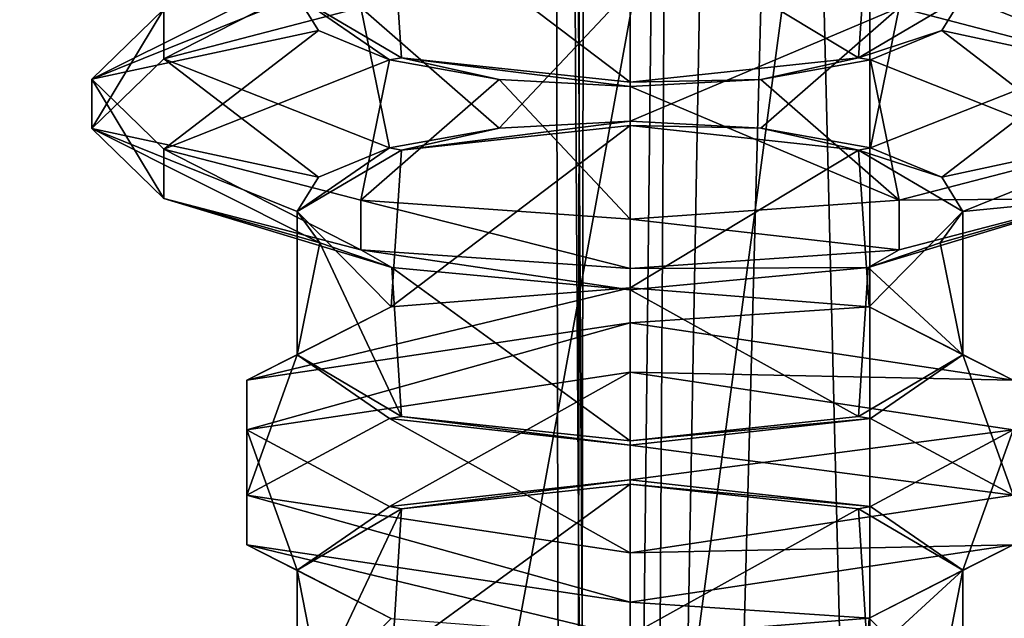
# Model space of a CAD drawing. Header units: millimetres. Extents: x -18.9 to 18.9, y -8.8 to 59.9.
# Tile 110 of 256: x 5.6 to 8.4, y 15.4 to 17.2. Entities that reach past the tile are written whole.
import ezdxf

# ---------------------------------------------------------------- set-up
doc = ezdxf.new("R2010")
doc.units = ezdxf.units.MM
doc.header["$LTSCALE"] = 65.185185
for name, color, linetype in [('1281', 7, 'CONTINUOUS'), ('1287', 7, 'CONTINUOUS'), ('1288', 7, 'CONTINUOUS'), ('1295', 7, 'CONTINUOUS'), ('2933', 7, 'CONTINUOUS'), ('2937', 7, 'CONTINUOUS'), ('2938', 7, 'CONTINUOUS'), ('2939', 7, 'CONTINUOUS'), ('2940', 7, 'CONTINUOUS'), ('2959', 7, 'CONTINUOUS'), ('2960', 7, 'CONTINUOUS'), ('2961', 7, 'CONTINUOUS'), ('2962', 7, 'CONTINUOUS'), ('2967', 7, 'CONTINUOUS'), ('2968', 7, 'CONTINUOUS'), ('2969', 7, 'CONTINUOUS'), ('2970', 7, 'CONTINUOUS'), ('2971', 7, 'CONTINUOUS'), ('2972', 7, 'CONTINUOUS'), ('3001', 7, 'CONTINUOUS'), ('3002', 7, 'CONTINUOUS'), ('3003', 7, 'CONTINUOUS'), ('3004', 7, 'CONTINUOUS'), ('3005', 7, 'CONTINUOUS'), ('3006', 7, 'CONTINUOUS'), ('3012', 7, 'CONTINUOUS')]:
    doc.layers.add(name, color=color, linetype=linetype)

msp = doc.modelspace()

# ---------------------------------------------------------------- linework, layer by layer
at = {"layer": '1281', "color": 7, "linetype": 'Continuous'}
for points in [[(4.2931, 26.4, -16.8621), (9.0291, 26.4, -14.874), (3.5677, -3.5, -17.0303), (4.2931, 26.4, -16.8621)], [(3.5677, -3.5, -17.0303), (9.0291, 26.4, -14.874), (9.0598, -3.5, -14.8553), (3.5677, -3.5, -17.0303)]]:
    msp.add_3dface(points, dxfattribs=at)
at = {"layer": '1287', "color": 7, "linetype": 'Continuous'}
for points in [[(7.1086, 32.4, 8.3562), (7.1086, 29.8178, 8.3562), (7.3235, -3.5, 7.2708), (7.1086, 32.4, 8.3562)], [(7.5416, 32.4, 6.846), (7.1086, 32.4, 8.3562), (7.3235, -3.5, 7.2708), (7.5416, 32.4, 6.846)], [(8.432, -3.5, 5.9497), (7.5416, 32.4, 6.846), (7.3235, -3.5, 7.2708), (8.432, -3.5, 5.9497)], [(8.7092, 32.4, 5.7947), (7.5416, 32.4, 6.846), (8.432, -3.5, 5.9497), (8.7092, 32.4, 5.7947)], [(10.0975, -3.5, 5.5098), (8.7092, 32.4, 5.7947), (8.432, -3.5, 5.9497), (10.0975, -3.5, 5.5098)], [(7.1086, 29.8178, 8.3562), (7.2136, 29.4592, 9.1227), (7.1795, -3.5, 8.9873), (7.1086, 29.8178, 8.3562)], [(7.3235, -3.5, 7.2708), (7.1086, 29.8178, 8.3562), (7.1795, -3.5, 8.9873), (7.3235, -3.5, 7.2708)], [(7.2136, 29.4592, 9.1227), (7.2325, 29.4323, 9.1875), (7.1795, -3.5, 8.9873), (7.2136, 29.4592, 9.1227)], [(7.2325, 29.4323, 9.1875), (7.5455, 29.241, 9.8726), (7.1795, -3.5, 8.9873), (7.2325, 29.4323, 9.1875)], [(7.5455, 29.241, 9.8726), (7.7685, 29.2165, 10.18), (7.1795, -3.5, 8.9873), (7.5455, 29.241, 9.8726)], [(7.7685, 29.2165, 10.18), (8.0516, 29.1905, 10.4742), (7.1795, -3.5, 8.9873), (7.7685, 29.2165, 10.18)], [(8.0516, 29.1905, 10.4742), (8.0516, -3.5, 10.4742), (7.1795, -3.5, 8.9873), (8.0516, 29.1905, 10.4742)]]:
    msp.add_3dface(points, dxfattribs=at)
at = {"layer": '1288', "color": 7, "linetype": 'Continuous'}
for points in [[(8.0516, -3.5, 10.4742), (8.0516, 29.1905, 10.4742), (10.7699, -3.5, 12.9218), (8.0516, -3.5, 10.4742)], [(8.0516, 29.1905, 10.4742), (9.2835, 29.0956, 11.5834), (10.7699, -3.5, 12.9218), (8.0516, 29.1905, 10.4742)]]:
    msp.add_3dface(points, dxfattribs=at)
at = {"layer": '1295', "color": 7, "linetype": 'Continuous'}
for points in [[(5.0224, -3.5, 16.6594), (9.021, 26.4, 14.8789), (3.603, 26.4, 17.0228), (5.0224, -3.5, 16.6594)], [(5.0224, -3.5, 16.6594), (10.7441, -3.5, 13.6867), (9.021, 26.4, 14.8789), (5.0224, -3.5, 16.6594)]]:
    msp.add_3dface(points, dxfattribs=at)
at = {"layer": '2933', "color": 7, "linetype": 'Continuous'}
for points in [[(7.35, 17.4885, -11.2332), (8.019, 17.0853, -11.4989), (8.0496, 17.5441, -11.5291), (7.35, 17.4885, -11.2332)], [(8.019, 17.0853, -11.4989), (8.3241, 17.265, -12.1665), (8.0496, 17.5441, -11.5291), (8.019, 17.0853, -11.4989)], [(7.35, 17.4885, -11.2332), (7.35, 17.0137, -11.2332), (8.019, 17.0853, -11.4989), (7.35, 17.4885, -11.2332)]]:
    msp.add_3dface(points, dxfattribs=at)
at = {"layer": '2937', "color": 7, "linetype": 'Continuous'}
for points in [[(7.35, 15.394, -13.1832), (7.35, 15.8363, -13.1832), (8.019, 15.7647, -12.9174), (7.35, 15.394, -13.1832)], [(7.35, 15.394, -13.1832), (8.019, 15.7647, -12.9174), (8.0461, 15.3296, -12.8909), (7.35, 15.394, -13.1832)], [(8.019, 15.7647, -12.9174), (8.3241, 15.585, -12.2499), (8.0461, 15.3296, -12.8909), (8.019, 15.7647, -12.9174)], [(8.0461, 15.3296, -12.8909), (8.3241, 15.585, -12.2499), (8.2598, 15.2552, -12.5589), (8.0461, 15.3296, -12.8909)], [(8.3241, 15.165, -12.1665), (8.3241, 15.585, -12.2499), (8.0496, 15.4441, -11.5291), (8.3241, 15.165, -12.1665)], [(8.3241, 15.585, -12.2499), (8.3241, 15.165, -12.1665), (8.2598, 15.2552, -12.5589), (8.3241, 15.585, -12.2499)], [(7.35, 15.3885, -11.2332), (8.019, 14.9853, -11.4989), (8.0496, 15.4441, -11.5291), (7.35, 15.3885, -11.2332)], [(8.019, 14.9853, -11.4989), (8.3241, 15.165, -12.1665), (8.0496, 15.4441, -11.5291), (8.019, 14.9853, -11.4989)]]:
    msp.add_3dface(points, dxfattribs=at)
at = {"layer": '2938', "color": 7, "linetype": 'Continuous'}
for points in [[(7.35, 16.1642, -13.4782), (7.35, 16.3091, -13.4392), (8.4715, 16.1408, -12.8139), (7.35, 16.1642, -13.4782)], [(7.35, 16.1642, -13.4782), (8.4715, 16.1408, -12.8139), (8.4715, 15.9959, -12.8529), (7.35, 16.1642, -13.4782)], [(8.4715, 15.8041, -11.5635), (7.35, 15.6358, -10.9382), (8.4715, 15.6592, -11.6025), (8.4715, 15.8041, -11.5635)], [(7.35, 15.6358, -10.9382), (7.35, 15.4909, -10.9772), (8.4715, 15.6592, -11.6025), (7.35, 15.6358, -10.9382)]]:
    msp.add_3dface(points, dxfattribs=at)
at = {"layer": '2939', "color": 7, "linetype": 'Continuous'}
for points in [[(7.35, 15.8493, -13.2316), (7.35, 16.1642, -13.4782), (8.4715, 15.9959, -12.8529), (7.35, 15.8493, -13.2316)], [(8.054, 15.7712, -12.9414), (7.35, 15.8493, -13.2316), (8.4715, 15.9959, -12.8529), (8.054, 15.7712, -12.9414)], [(8.3241, 15.585, -12.2499), (8.054, 15.7712, -12.9414), (8.4715, 15.9959, -12.8529), (8.3241, 15.585, -12.2499)], [(8.4715, 15.6592, -11.6025), (8.3241, 15.585, -12.2499), (8.4715, 15.9959, -12.8529), (8.4715, 15.6592, -11.6025)], [(7.35, 15.4909, -10.9772), (8.0496, 15.4441, -11.5291), (8.4715, 15.6592, -11.6025), (7.35, 15.4909, -10.9772)], [(8.0496, 15.4441, -11.5291), (8.3241, 15.585, -12.2499), (8.4715, 15.6592, -11.6025), (8.0496, 15.4441, -11.5291)], [(7.35, 15.4909, -10.9772), (7.35, 15.3885, -11.2332), (8.0496, 15.4441, -11.5291), (7.35, 15.4909, -10.9772)]]:
    msp.add_3dface(points, dxfattribs=at)
at = {"layer": '2940', "color": 7, "linetype": 'Continuous'}
for points in [[(7.35, 16.3091, -13.4392), (7.35, 16.4115, -13.1832), (8.0496, 16.3559, -12.8873), (7.35, 16.3091, -13.4392)], [(7.35, 16.3091, -13.4392), (8.0496, 16.3559, -12.8873), (8.4715, 16.1408, -12.8139), (7.35, 16.3091, -13.4392)], [(8.0496, 16.3559, -12.8873), (8.3241, 16.215, -12.1665), (8.4715, 16.1408, -12.8139), (8.0496, 16.3559, -12.8873)], [(8.3241, 16.215, -12.1665), (8.054, 16.0288, -11.475), (8.4715, 15.8041, -11.5635), (8.3241, 16.215, -12.1665)], [(8.4715, 16.1408, -12.8139), (8.3241, 16.215, -12.1665), (8.4715, 15.8041, -11.5635), (8.4715, 16.1408, -12.8139)], [(8.054, 16.0288, -11.475), (7.35, 15.9507, -11.1848), (8.4715, 15.8041, -11.5635), (8.054, 16.0288, -11.475)], [(7.35, 15.9507, -11.1848), (7.35, 15.6358, -10.9382), (8.4715, 15.8041, -11.5635), (7.35, 15.9507, -11.1848)]]:
    msp.add_3dface(points, dxfattribs=at)
at = {"layer": '2959', "color": 7, "linetype": 'Continuous'}
for points in [[(7.35, 16.4115, -13.1832), (7.35, 16.8863, -13.1832), (8.019, 16.8147, -12.9174), (7.35, 16.4115, -13.1832)], [(7.35, 16.4115, -13.1832), (8.019, 16.8147, -12.9174), (8.0496, 16.3559, -12.8873), (7.35, 16.4115, -13.1832)], [(8.019, 16.8147, -12.9174), (8.3241, 16.635, -12.2499), (8.0496, 16.3559, -12.8873), (8.019, 16.8147, -12.9174)], [(8.3241, 16.635, -12.2499), (8.3241, 16.215, -12.1665), (8.0496, 16.3559, -12.8873), (8.3241, 16.635, -12.2499)], [(8.3241, 16.215, -12.1665), (8.3241, 16.635, -12.2499), (8.2575, 16.5435, -11.8517), (8.3241, 16.215, -12.1665)], [(8.3241, 16.215, -12.1665), (8.2575, 16.5435, -11.8517), (8.0473, 16.4706, -11.5267), (8.3241, 16.215, -12.1665)], [(7.35, 16.406, -11.2332), (8.019, 16.0353, -11.4989), (8.0473, 16.4706, -11.5267), (7.35, 16.406, -11.2332)], [(8.019, 16.0353, -11.4989), (8.3241, 16.215, -12.1665), (8.0473, 16.4706, -11.5267), (8.019, 16.0353, -11.4989)], [(7.35, 15.9637, -11.2332), (8.019, 16.0353, -11.4989), (7.35, 16.406, -11.2332), (7.35, 15.9637, -11.2332)]]:
    msp.add_3dface(points, dxfattribs=at)
at = {"layer": '2960', "color": 7, "linetype": 'Continuous'}
for points in [[(8.714, 17.2272, -12.9491), (8.714, 17.0823, -12.9881), (8.1375, 17.2322, -13.5448), (8.714, 17.2272, -12.9491)], [(8.714, 16.8177, -11.4283), (8.1375, 16.6678, -10.8716), (8.714, 16.6728, -11.4673), (8.714, 16.8177, -11.4283)], [(8.1375, 16.6678, -10.8716), (7.35, 16.613, -10.6679), (8.1375, 16.523, -10.9106), (8.1375, 16.6678, -10.8716)], [(8.1375, 16.6678, -10.8716), (8.1375, 16.523, -10.9106), (8.714, 16.6728, -11.4673), (8.1375, 16.6678, -10.8716)], [(7.35, 16.613, -10.6679), (7.35, 16.4681, -10.7068), (8.1375, 16.523, -10.9106), (7.35, 16.613, -10.6679)]]:
    msp.add_3dface(points, dxfattribs=at)
at = {"layer": '2961', "color": 7, "linetype": 'Continuous'}
for points in [[(7.35, 16.8993, -13.2316), (7.35, 17.287, -13.7485), (8.1375, 17.2322, -13.5448), (7.35, 16.8993, -13.2316)], [(7.7331, 16.8789, -13.1558), (7.35, 16.8993, -13.2316), (8.1375, 17.2322, -13.5448), (7.7331, 16.8789, -13.1558)], [(8.054, 16.8212, -12.9414), (7.7331, 16.8789, -13.1558), (8.1375, 17.2322, -13.5448), (8.054, 16.8212, -12.9414)], [(8.714, 17.0823, -12.9881), (8.054, 16.8212, -12.9414), (8.1375, 17.2322, -13.5448), (8.714, 17.0823, -12.9881)], [(8.2621, 16.7354, -12.6227), (8.054, 16.8212, -12.9414), (8.714, 17.0823, -12.9881), (8.2621, 16.7354, -12.6227)], [(8.925, 16.8776, -12.2277), (8.2621, 16.7354, -12.6227), (8.714, 17.0823, -12.9881), (8.925, 16.8776, -12.2277)], [(8.3241, 16.635, -12.2499), (8.2621, 16.7354, -12.6227), (8.925, 16.8776, -12.2277), (8.3241, 16.635, -12.2499)], [(8.714, 16.6728, -11.4673), (8.3241, 16.635, -12.2499), (8.925, 16.8776, -12.2277), (8.714, 16.6728, -11.4673)], [(8.0473, 16.4706, -11.5267), (8.2575, 16.5435, -11.8517), (8.714, 16.6728, -11.4673), (8.0473, 16.4706, -11.5267)], [(8.1375, 16.523, -10.9106), (8.0473, 16.4706, -11.5267), (8.714, 16.6728, -11.4673), (8.1375, 16.523, -10.9106)], [(8.2575, 16.5435, -11.8517), (8.3241, 16.635, -12.2499), (8.714, 16.6728, -11.4673), (8.2575, 16.5435, -11.8517)], [(7.35, 16.4681, -10.7068), (8.0473, 16.4706, -11.5267), (8.1375, 16.523, -10.9106), (7.35, 16.4681, -10.7068)], [(7.35, 16.4681, -10.7068), (7.35, 16.406, -11.2332), (8.0473, 16.4706, -11.5267), (7.35, 16.4681, -10.7068)]]:
    msp.add_3dface(points, dxfattribs=at)
at = {"layer": '2962', "color": 7, "linetype": 'Continuous'}
for points in [[(8.3241, 17.265, -12.1665), (8.2621, 17.1646, -11.7937), (8.925, 17.0224, -12.1887), (8.3241, 17.265, -12.1665)], [(8.714, 17.2272, -12.9491), (8.3241, 17.265, -12.1665), (8.925, 17.0224, -12.1887), (8.714, 17.2272, -12.9491)], [(8.2621, 17.1646, -11.7937), (8.054, 17.0788, -11.475), (8.714, 16.8177, -11.4283), (8.2621, 17.1646, -11.7937)], [(8.925, 17.0224, -12.1887), (8.2621, 17.1646, -11.7937), (8.714, 16.8177, -11.4283), (8.925, 17.0224, -12.1887)], [(8.054, 17.0788, -11.475), (7.7331, 17.0211, -11.2606), (8.1375, 16.6678, -10.8716), (8.054, 17.0788, -11.475)], [(8.714, 16.8177, -11.4283), (8.054, 17.0788, -11.475), (8.1375, 16.6678, -10.8716), (8.714, 16.8177, -11.4283)], [(7.7331, 17.0211, -11.2606), (7.35, 17.0007, -11.1848), (8.1375, 16.6678, -10.8716), (7.7331, 17.0211, -11.2606)], [(7.35, 17.0007, -11.1848), (7.35, 16.613, -10.6679), (8.1375, 16.6678, -10.8716), (7.35, 17.0007, -11.1848)]]:
    msp.add_3dface(points, dxfattribs=at)
at = {"layer": '2967', "color": 7, "linetype": 'Continuous'}
for points in [[(6.3759, 17.265, -12.1665), (6.4422, 17.3563, -12.5638), (5.775, 17.0224, -12.1887), (6.3759, 17.265, -12.1665)], [(6.4422, 17.3563, -12.5638), (5.986, 17.2272, -12.9491), (5.775, 17.0224, -12.1887), (6.4422, 17.3563, -12.5638)], [(6.4379, 17.1646, -11.7937), (6.3759, 17.265, -12.1665), (5.775, 17.0224, -12.1887), (6.4379, 17.1646, -11.7937)], [(6.4379, 17.1646, -11.7937), (5.775, 17.0224, -12.1887), (5.986, 16.8177, -11.4283), (6.4379, 17.1646, -11.7937)], [(6.646, 17.0788, -11.475), (6.4379, 17.1646, -11.7937), (5.986, 16.8177, -11.4283), (6.646, 17.0788, -11.475)], [(6.646, 17.0788, -11.475), (5.986, 16.8177, -11.4283), (6.5625, 16.6678, -10.8716), (6.646, 17.0788, -11.475)], [(6.9669, 17.0211, -11.2606), (6.646, 17.0788, -11.475), (6.5625, 16.6678, -10.8716), (6.9669, 17.0211, -11.2606)], [(6.9669, 17.0211, -11.2606), (6.5625, 16.6678, -10.8716), (7.35, 16.613, -10.6679), (6.9669, 17.0211, -11.2606)], [(7.35, 17.0007, -11.1848), (6.9669, 17.0211, -11.2606), (7.35, 16.613, -10.6679), (7.35, 17.0007, -11.1848)]]:
    msp.add_3dface(points, dxfattribs=at)
at = {"layer": '2968', "color": 7, "linetype": 'Continuous'}
for points in [[(7.35, 17.287, -13.7485), (6.9669, 16.8789, -13.1558), (6.5625, 17.2322, -13.5448), (7.35, 17.287, -13.7485)], [(7.35, 16.8993, -13.2316), (6.9669, 16.8789, -13.1558), (7.35, 17.287, -13.7485), (7.35, 16.8993, -13.2316)], [(6.646, 16.8212, -12.9414), (5.986, 17.0823, -12.9881), (6.5625, 17.2322, -13.5448), (6.646, 16.8212, -12.9414)], [(6.9669, 16.8789, -13.1558), (6.646, 16.8212, -12.9414), (6.5625, 17.2322, -13.5448), (6.9669, 16.8789, -13.1558)], [(6.4379, 16.7354, -12.6227), (5.775, 16.8776, -12.2277), (5.986, 17.0823, -12.9881), (6.4379, 16.7354, -12.6227)], [(6.646, 16.8212, -12.9414), (6.4379, 16.7354, -12.6227), (5.986, 17.0823, -12.9881), (6.646, 16.8212, -12.9414)], [(6.3759, 16.635, -12.2499), (6.4422, 16.5437, -11.8526), (5.775, 16.8776, -12.2277), (6.3759, 16.635, -12.2499)], [(6.4379, 16.7354, -12.6227), (6.3759, 16.635, -12.2499), (5.775, 16.8776, -12.2277), (6.4379, 16.7354, -12.6227)], [(6.4422, 16.5437, -11.8526), (5.986, 16.6728, -11.4673), (5.775, 16.8776, -12.2277), (6.4422, 16.5437, -11.8526)], [(6.4422, 16.5437, -11.8526), (6.6529, 16.4706, -11.5265), (5.986, 16.6728, -11.4673), (6.4422, 16.5437, -11.8526)], [(6.6529, 16.4706, -11.5265), (6.5625, 16.523, -10.9106), (5.986, 16.6728, -11.4673), (6.6529, 16.4706, -11.5265)], [(6.6529, 16.4706, -11.5265), (7.35, 16.406, -11.2332), (6.5625, 16.523, -10.9106), (6.6529, 16.4706, -11.5265)], [(7.35, 16.406, -11.2332), (7.35, 16.4681, -10.7068), (6.5625, 16.523, -10.9106), (7.35, 16.406, -11.2332)]]:
    msp.add_3dface(points, dxfattribs=at)
at = {"layer": '2969', "color": 7, "linetype": 'Continuous'}
for points in [[(5.986, 17.2272, -12.9491), (6.5625, 17.377, -13.5058), (5.986, 17.0823, -12.9881), (5.986, 17.2272, -12.9491)], [(5.986, 17.0823, -12.9881), (6.5625, 17.377, -13.5058), (6.5625, 17.2322, -13.5448), (5.986, 17.0823, -12.9881)], [(5.775, 17.0224, -12.1887), (5.986, 17.2272, -12.9491), (5.775, 16.8776, -12.2277), (5.775, 17.0224, -12.1887)], [(5.775, 16.8776, -12.2277), (5.986, 17.2272, -12.9491), (5.986, 17.0823, -12.9881), (5.775, 16.8776, -12.2277)], [(5.986, 16.8177, -11.4283), (5.775, 17.0224, -12.1887), (5.986, 16.6728, -11.4673), (5.986, 16.8177, -11.4283)], [(5.986, 16.6728, -11.4673), (5.775, 17.0224, -12.1887), (5.775, 16.8776, -12.2277), (5.986, 16.6728, -11.4673)], [(6.5625, 16.6678, -10.8716), (5.986, 16.8177, -11.4283), (6.5625, 16.523, -10.9106), (6.5625, 16.6678, -10.8716)], [(6.5625, 16.523, -10.9106), (5.986, 16.8177, -11.4283), (5.986, 16.6728, -11.4673), (6.5625, 16.523, -10.9106)], [(7.35, 16.613, -10.6679), (6.5625, 16.6678, -10.8716), (7.35, 16.4681, -10.7068), (7.35, 16.613, -10.6679)], [(7.35, 16.4681, -10.7068), (6.5625, 16.6678, -10.8716), (6.5625, 16.523, -10.9106), (7.35, 16.4681, -10.7068)]]:
    msp.add_3dface(points, dxfattribs=at)
at = {"layer": '2970', "color": 7, "linetype": 'Continuous'}
for points in [[(7.35, 16.8863, -13.1832), (6.6812, 16.8148, -12.9176), (7.35, 16.8993, -13.2316), (7.35, 16.8863, -13.1832)], [(7.35, 16.8993, -13.2316), (6.6812, 16.8148, -12.9176), (6.9669, 16.8789, -13.1558), (7.35, 16.8993, -13.2316)], [(7.7331, 16.8789, -13.1558), (7.35, 16.8863, -13.1832), (7.35, 16.8993, -13.2316), (7.7331, 16.8789, -13.1558)], [(8.019, 16.8147, -12.9174), (7.35, 16.8863, -13.1832), (7.7331, 16.8789, -13.1558), (8.019, 16.8147, -12.9174)], [(6.9669, 16.8789, -13.1558), (6.6812, 16.8148, -12.9176), (6.646, 16.8212, -12.9414), (6.9669, 16.8789, -13.1558)], [(8.054, 16.8212, -12.9414), (8.019, 16.8147, -12.9174), (7.7331, 16.8789, -13.1558), (8.054, 16.8212, -12.9414)], [(6.6812, 16.8148, -12.9176), (6.3759, 16.635, -12.2499), (6.646, 16.8212, -12.9414), (6.6812, 16.8148, -12.9176)], [(6.646, 16.8212, -12.9414), (6.3759, 16.635, -12.2499), (6.4379, 16.7354, -12.6227), (6.646, 16.8212, -12.9414)], [(8.2621, 16.7354, -12.6227), (8.019, 16.8147, -12.9174), (8.054, 16.8212, -12.9414), (8.2621, 16.7354, -12.6227)], [(8.3241, 16.635, -12.2499), (8.019, 16.8147, -12.9174), (8.2621, 16.7354, -12.6227), (8.3241, 16.635, -12.2499)]]:
    msp.add_3dface(points, dxfattribs=at)
at = {"layer": '2971', "color": 7, "linetype": 'Continuous'}
for points in [[(6.6812, 17.0852, -11.4988), (6.3759, 17.265, -12.1665), (6.646, 17.0788, -11.475), (6.6812, 17.0852, -11.4988)], [(6.646, 17.0788, -11.475), (6.3759, 17.265, -12.1665), (6.4379, 17.1646, -11.7937), (6.646, 17.0788, -11.475)], [(8.3241, 17.265, -12.1665), (8.019, 17.0853, -11.4989), (8.2621, 17.1646, -11.7937), (8.3241, 17.265, -12.1665)], [(8.2621, 17.1646, -11.7937), (8.019, 17.0853, -11.4989), (8.054, 17.0788, -11.475), (8.2621, 17.1646, -11.7937)], [(6.9669, 17.0211, -11.2606), (6.6812, 17.0852, -11.4988), (6.646, 17.0788, -11.475), (6.9669, 17.0211, -11.2606)], [(7.35, 17.0137, -11.2332), (6.6812, 17.0852, -11.4988), (7.35, 17.0007, -11.1848), (7.35, 17.0137, -11.2332)], [(7.35, 17.0007, -11.1848), (6.6812, 17.0852, -11.4988), (6.9669, 17.0211, -11.2606), (7.35, 17.0007, -11.1848)], [(8.019, 17.0853, -11.4989), (7.35, 17.0137, -11.2332), (7.7331, 17.0211, -11.2606), (8.019, 17.0853, -11.4989)], [(8.054, 17.0788, -11.475), (8.019, 17.0853, -11.4989), (7.7331, 17.0211, -11.2606), (8.054, 17.0788, -11.475)], [(7.7331, 17.0211, -11.2606), (7.35, 17.0137, -11.2332), (7.35, 17.0007, -11.1848), (7.7331, 17.0211, -11.2606)]]:
    msp.add_3dface(points, dxfattribs=at)
at = {"layer": '2972', "color": 7, "linetype": 'Continuous'}
for points in [[(7.35, 16.4115, -13.1832), (6.6511, 16.356, -12.8881), (7.35, 16.8863, -13.1832), (7.35, 16.4115, -13.1832)], [(7.35, 16.8863, -13.1832), (6.6511, 16.356, -12.8881), (6.6812, 16.8148, -12.9176), (7.35, 16.8863, -13.1832)], [(6.6812, 16.8148, -12.9176), (6.6511, 16.356, -12.8881), (6.3759, 16.635, -12.2499), (6.6812, 16.8148, -12.9176)], [(6.6511, 16.356, -12.8881), (6.3759, 16.215, -12.1665), (6.3759, 16.635, -12.2499), (6.6511, 16.356, -12.8881)], [(6.3759, 16.635, -12.2499), (6.3759, 16.215, -12.1665), (6.4422, 16.5437, -11.8526), (6.3759, 16.635, -12.2499)], [(6.3759, 16.215, -12.1665), (6.6812, 16.0352, -11.4988), (6.4422, 16.5437, -11.8526), (6.3759, 16.215, -12.1665)], [(6.4422, 16.5437, -11.8526), (6.6812, 16.0352, -11.4988), (6.6529, 16.4706, -11.5265), (6.4422, 16.5437, -11.8526)], [(6.6812, 16.0352, -11.4988), (7.35, 15.9637, -11.2332), (6.6529, 16.4706, -11.5265), (6.6812, 16.0352, -11.4988)], [(6.6529, 16.4706, -11.5265), (7.35, 15.9637, -11.2332), (7.35, 16.406, -11.2332), (6.6529, 16.4706, -11.5265)]]:
    msp.add_3dface(points, dxfattribs=at)
at = {"layer": '3001', "color": 7, "linetype": 'Continuous'}
for points in [[(7.35, 16.3091, -13.4392), (6.2285, 16.1408, -12.8139), (7.35, 16.4115, -13.1832), (7.35, 16.3091, -13.4392)], [(7.35, 16.4115, -13.1832), (6.2285, 16.1408, -12.8139), (6.6511, 16.356, -12.8881), (7.35, 16.4115, -13.1832)], [(6.2285, 16.1408, -12.8139), (6.3759, 16.215, -12.1665), (6.6511, 16.356, -12.8881), (6.2285, 16.1408, -12.8139)], [(6.646, 16.0288, -11.475), (6.3759, 16.215, -12.1665), (6.2285, 15.8041, -11.5635), (6.646, 16.0288, -11.475)], [(6.3759, 16.215, -12.1665), (6.2285, 16.1408, -12.8139), (6.2285, 15.8041, -11.5635), (6.3759, 16.215, -12.1665)], [(6.646, 16.0288, -11.475), (6.2285, 15.8041, -11.5635), (7.35, 15.6358, -10.9382), (6.646, 16.0288, -11.475)], [(7.35, 15.9507, -11.1848), (6.646, 16.0288, -11.475), (7.35, 15.6358, -10.9382), (7.35, 15.9507, -11.1848)]]:
    msp.add_3dface(points, dxfattribs=at)
at = {"layer": '3002', "color": 7, "linetype": 'Continuous'}
for points in [[(7.35, 16.1642, -13.4782), (6.646, 15.7712, -12.9414), (6.2285, 15.9959, -12.8529), (7.35, 16.1642, -13.4782)], [(7.35, 15.8493, -13.2316), (6.646, 15.7712, -12.9414), (7.35, 16.1642, -13.4782), (7.35, 15.8493, -13.2316)], [(6.646, 15.7712, -12.9414), (6.3759, 15.585, -12.2499), (6.2285, 15.9959, -12.8529), (6.646, 15.7712, -12.9414)], [(6.3759, 15.585, -12.2499), (6.2285, 15.6592, -11.6025), (6.2285, 15.9959, -12.8529), (6.3759, 15.585, -12.2499)], [(6.3759, 15.585, -12.2499), (6.6511, 15.444, -11.5283), (6.2285, 15.6592, -11.6025), (6.3759, 15.585, -12.2499)], [(6.6511, 15.444, -11.5283), (7.35, 15.3885, -11.2332), (6.2285, 15.6592, -11.6025), (6.6511, 15.444, -11.5283)], [(7.35, 15.3885, -11.2332), (7.35, 15.4909, -10.9772), (6.2285, 15.6592, -11.6025), (7.35, 15.3885, -11.2332)]]:
    msp.add_3dface(points, dxfattribs=at)
at = {"layer": '3003', "color": 7, "linetype": 'Continuous'}
for points in [[(7.35, 16.3091, -13.4392), (7.35, 16.1642, -13.4782), (6.2285, 15.9959, -12.8529), (7.35, 16.3091, -13.4392)], [(6.2285, 16.1408, -12.8139), (7.35, 16.3091, -13.4392), (6.2285, 15.9959, -12.8529), (6.2285, 16.1408, -12.8139)], [(6.2285, 15.8041, -11.5635), (6.2285, 16.1408, -12.8139), (6.2285, 15.6592, -11.6025), (6.2285, 15.8041, -11.5635)], [(6.2285, 15.6592, -11.6025), (6.2285, 16.1408, -12.8139), (6.2285, 15.9959, -12.8529), (6.2285, 15.6592, -11.6025)], [(7.35, 15.6358, -10.9382), (6.2285, 15.8041, -11.5635), (7.35, 15.4909, -10.9772), (7.35, 15.6358, -10.9382)], [(7.35, 15.4909, -10.9772), (6.2285, 15.8041, -11.5635), (6.2285, 15.6592, -11.6025), (7.35, 15.4909, -10.9772)]]:
    msp.add_3dface(points, dxfattribs=at)
at = {"layer": '3004', "color": 7, "linetype": 'Continuous'}
for points in [[(7.35, 15.8493, -13.2316), (6.6812, 15.7648, -12.9176), (6.646, 15.7712, -12.9414), (7.35, 15.8493, -13.2316)], [(7.35, 15.8363, -13.1832), (6.6812, 15.7648, -12.9176), (7.35, 15.8493, -13.2316), (7.35, 15.8363, -13.1832)], [(8.054, 15.7712, -12.9414), (7.35, 15.8363, -13.1832), (7.35, 15.8493, -13.2316), (8.054, 15.7712, -12.9414)], [(8.019, 15.7647, -12.9174), (7.35, 15.8363, -13.1832), (8.054, 15.7712, -12.9414), (8.019, 15.7647, -12.9174)], [(6.6812, 15.7648, -12.9176), (6.3759, 15.585, -12.2499), (6.646, 15.7712, -12.9414), (6.6812, 15.7648, -12.9176)], [(8.3241, 15.585, -12.2499), (8.019, 15.7647, -12.9174), (8.054, 15.7712, -12.9414), (8.3241, 15.585, -12.2499)]]:
    msp.add_3dface(points, dxfattribs=at)
at = {"layer": '3005', "color": 7, "linetype": 'Continuous'}
for points in [[(6.3759, 16.215, -12.1665), (6.646, 16.0288, -11.475), (6.6812, 16.0352, -11.4988), (6.3759, 16.215, -12.1665)], [(8.3241, 16.215, -12.1665), (8.019, 16.0353, -11.4989), (8.054, 16.0288, -11.475), (8.3241, 16.215, -12.1665)], [(6.646, 16.0288, -11.475), (7.35, 15.9507, -11.1848), (6.6812, 16.0352, -11.4988), (6.646, 16.0288, -11.475)], [(7.35, 15.9507, -11.1848), (7.35, 15.9637, -11.2332), (6.6812, 16.0352, -11.4988), (7.35, 15.9507, -11.1848)], [(8.019, 16.0353, -11.4989), (7.35, 15.9637, -11.2332), (8.054, 16.0288, -11.475), (8.019, 16.0353, -11.4989)], [(8.054, 16.0288, -11.475), (7.35, 15.9637, -11.2332), (7.35, 15.9507, -11.1848), (8.054, 16.0288, -11.475)]]:
    msp.add_3dface(points, dxfattribs=at)
at = {"layer": '3006', "color": 7, "linetype": 'Continuous'}
for points in [[(7.35, 15.394, -13.1832), (6.6543, 15.3297, -12.8913), (7.35, 15.8363, -13.1832), (7.35, 15.394, -13.1832)], [(7.35, 15.8363, -13.1832), (6.6543, 15.3297, -12.8913), (6.6812, 15.7648, -12.9176), (7.35, 15.8363, -13.1832)], [(6.6812, 15.7648, -12.9176), (6.4403, 15.2552, -12.559), (6.3759, 15.585, -12.2499), (6.6812, 15.7648, -12.9176)], [(6.6543, 15.3297, -12.8913), (6.4403, 15.2552, -12.559), (6.6812, 15.7648, -12.9176), (6.6543, 15.3297, -12.8913)], [(6.4403, 15.2552, -12.559), (6.3759, 15.165, -12.1665), (6.3759, 15.585, -12.2499), (6.4403, 15.2552, -12.559)], [(6.3759, 15.585, -12.2499), (6.3759, 15.165, -12.1665), (6.6511, 15.444, -11.5283), (6.3759, 15.585, -12.2499)]]:
    msp.add_3dface(points, dxfattribs=at)
at = {"layer": '3012', "color": 7, "linetype": 'Continuous'}
for points in [[(6.6812, 17.0852, -11.4988), (6.6511, 17.544, -11.5283), (6.3759, 17.265, -12.1665), (6.6812, 17.0852, -11.4988)], [(7.35, 17.4885, -11.2332), (6.6511, 17.544, -11.5283), (7.35, 17.0137, -11.2332), (7.35, 17.4885, -11.2332)], [(7.35, 17.0137, -11.2332), (6.6511, 17.544, -11.5283), (6.6812, 17.0852, -11.4988), (7.35, 17.0137, -11.2332)]]:
    msp.add_3dface(points, dxfattribs=at)

doc.saveas('drawing.dxf')
